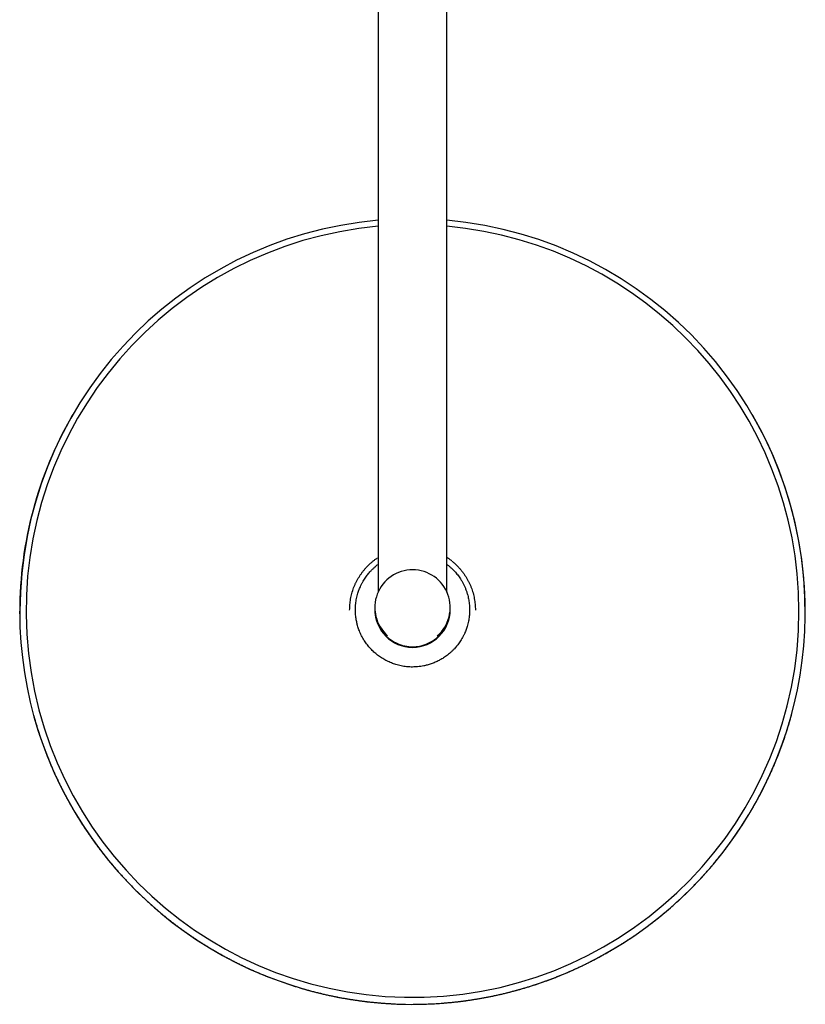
# Model space of a CAD drawing. Header units: millimetres. Extents: x 8 to 1795, y 12 to 2712.
# Tile 3 of 24: x 787 to 1037, y 793 to 1107. Entities that reach past the tile are written whole.
import ezdxf

# ---------------------------------------------------------------- set-up
doc = ezdxf.new("R2010")
doc.units = ezdxf.units.MM

msp = doc.modelspace()

# ---------------------------------------------------------------- linework, layer by layer
at = {"color": 7, "linetype": 'Continuous', "lineweight": 30}
for p, q in [((901.47, 1259.89), (901.47, 924.45)), ((923.37, 924.45), (923.37, 1259.89)), ((804.25, 980.82), (804.17, 980.68)), ((1020.67, 980.68), (1020.59, 980.82)), ((901.47, 935.46), (901.23, 935.3)), ((787.52, 917.5), (787.52, 918.38)), ((892.42, 918.73), (892.42, 918.65)), ((892.42, 918.65), (892.42, 918.67)), ((900.42, 919.54), (900.42, 919.04)), ((900.42, 919.03), (900.42, 918.85)), ((924.42, 919.04), (924.42, 919.54)), ((924.42, 918.85), (924.42, 919.03)), ((932.42, 918.65), (932.42, 918.73)), ((909.07, 907.53), (908.99, 907.53)), ((908.99, 907.4), (908.99, 907.53)), ((915.85, 907.53), (915.78, 907.53)), ((915.85, 907.53), (915.85, 907.4))]:
    msp.add_line(p, q, dxfattribs=at)
for centre, radius, start, end in [((912.41, 918.38), 124.89, 95.0249, 179.9961), ((912.43, 918.4), 122.96, 95.1133, 0.0041), ((912.43, 918.38), 124.89, 359.2486, 84.9752), ((912.43, 918.4), 122.96, 0.0039, 84.8962), ((912.38, 918.2), 124.96, 149.9984, 179.9998), ((912.41, 918.2), 124.99, 180.0032, 29.9899), ((912.42, 919.54), 12, 311.0107, 228.5743), ((912.42, 919.03), 12, 179.9561, 253.4079), ((912.42, 919.04), 12, 180.0044, 270.0043), ((912.42, 918.85), 12, 180.0069, 359.9931), ((912.42, 919.04), 12, 269.9955, 359.9958), ((912.42, 919.03), 12, 286.5922, 0.0438)]:
    msp.add_arc(centre, radius, start, end, dxfattribs=at)
msp.add_ellipse((912.42, 919.1), major_axis=(0, 12.21), ratio=0.982994, start_param=2.955535, end_param=3.327651, dxfattribs=at)
for points in [[(892.53, 920.87), (892.57, 921.18), (892.64, 921.78), (892.81, 922.68), (893.01, 923.58), (893.25, 924.46), (893.53, 925.33), (893.85, 926.18), (894.21, 927.02), (894.61, 927.85), (895.05, 928.65), (895.52, 929.44), (896.02, 930.2), (896.57, 930.93), (897.14, 931.65), (897.75, 932.33), (898.38, 932.99), (899.05, 933.61), (899.75, 934.21), (900.47, 934.77), (900.97, 935.12), (901.22, 935.3)], [(892.42, 918.73), (892.42, 918.97), (892.43, 919.45), (892.46, 920.16), (892.51, 920.64), (892.53, 920.87)]]:
    msp.add_open_spline(points, degree=3, dxfattribs=at)
for points, knots in [([(924.93, 934.32), (924.83, 934.4), (924.49, 934.68), (923.97, 935.06), (923.54, 935.34), (923.37, 935.45)], [0, 0, 0, 0, 0.2051123, 0.6761875, 1, 1, 1, 1]), ([(924.94, 934.32), (925.07, 934.21), (925.44, 933.92), (926.02, 933.4), (926.68, 932.76), (927.3, 932.1), (927.9, 931.4), (928.46, 930.68), (928.99, 929.93), (929.49, 929.17), (929.95, 928.37), (930.37, 927.56), (930.75, 926.73), (931.1, 925.89), (931.41, 925.03), (931.68, 924.15), (931.9, 923.26), (932.09, 922.37), (932.24, 921.47), (932.34, 920.56), (932.41, 919.64), (932.41, 919.04), (932.42, 918.73)], [0, 0, 0, 0, 0.028374, 0.079512, 0.13065, 0.181788, 0.232926, 0.284065, 0.335203, 0.386341, 0.437479, 0.488618, 0.539756, 0.590894, 0.642032, 0.693171, 0.744309, 0.795447, 0.846585, 0.897724, 0.948862, 1, 1, 1, 1]), ([(894.34, 920.71), (894.38, 920.99), (894.45, 921.55), (894.6, 922.39), (894.8, 923.23), (895.01, 923.99), (895.24, 924.69), (895.47, 925.31), (895.75, 926), (896.09, 926.74), (896.49, 927.51), (896.91, 928.23), (897.34, 928.9), (897.77, 929.52), (898.2, 930.08), (898.63, 930.6), (899.12, 931.15), (899.69, 931.74), (900.32, 932.33), (900.91, 932.84), (901.3, 933.13), (901.47, 933.26)], [0, 0, 0, 0, 0.057337, 0.114904, 0.172471, 0.230261, 0.275244, 0.320241, 0.365224, 0.425334, 0.485443, 0.539702, 0.593962, 0.6469, 0.691958, 0.73703, 0.782087, 0.842315, 0.902542, 0.956937, 1, 1, 1, 1]), ([(923.37, 933.25), (923.47, 933.18), (923.72, 932.99), (924.21, 932.59), (924.83, 932.04), (925.48, 931.41), (926.05, 930.79), (926.55, 930.2), (927.03, 929.57), (927.45, 928.99), (927.79, 928.46), (928.15, 927.87), (928.55, 927.16), (928.96, 926.31), (929.34, 925.43), (929.62, 924.64), (929.83, 923.97), (930.01, 923.35), (930.18, 922.65), (930.33, 921.89), (930.45, 921.08), (930.54, 920.24), (930.59, 919.45), (930.59, 918.96), (930.6, 918.76)], [0, 0, 0, 0, 0.022209, 0.056187, 0.113336, 0.170485, 0.216964, 0.263445, 0.310414, 0.357384, 0.390779, 0.424174, 0.48032, 0.536465, 0.593574, 0.650683, 0.685271, 0.71986, 0.766254, 0.81267, 0.859065, 0.911832, 0.964598, 1, 1, 1, 1]), ([(894.24, 918.76), (894.24, 919.04), (894.25, 919.51), (894.29, 920.16), (894.33, 920.53), (894.34, 920.71)], [0, 0, 0, 0, 0.435039, 0.7173856, 1, 1, 1, 1]), ([(910.47, 900.69), (910.19, 900.72), (909.62, 900.79), (908.78, 900.95), (907.95, 901.14), (907.16, 901.36), (906.4, 901.61), (905.69, 901.88), (904.98, 902.18), (904.29, 902.51), (903.6, 902.87), (902.93, 903.26), (902.27, 903.69), (901.63, 904.13), (901.02, 904.6), (900.43, 905.09), (899.87, 905.61), (899.32, 906.15), (898.79, 906.72), (898.28, 907.32), (897.8, 907.94), (897.37, 908.56), (896.97, 909.18), (896.58, 909.82), (896.2, 910.53), (895.83, 911.3), (895.52, 912.04), (895.26, 912.75), (895.04, 913.42), (894.86, 914.06), (894.71, 914.67), (894.57, 915.31), (894.45, 916.01), (894.34, 916.79), (894.28, 917.51), (894.25, 918.17), (894.24, 918.56), (894.24, 918.76)], [0, 0, 0, 0, 0.031998, 0.064124, 0.096251, 0.128501, 0.157115, 0.18573, 0.214611, 0.243491, 0.272725, 0.30196, 0.331472, 0.360984, 0.389649, 0.418313, 0.447251, 0.47619, 0.505495, 0.534801, 0.5644, 0.593999, 0.620486, 0.646974, 0.679084, 0.711211, 0.743321, 0.769827, 0.796344, 0.822851, 0.844836, 0.866821, 0.896339, 0.925871, 0.955389, 0.977695, 1, 1, 1, 1]), ([(930.6, 918.76), (930.59, 918.48), (930.59, 918.01), (930.55, 917.36), (930.51, 916.99), (930.49, 916.81)], [0, 0, 0, 0, 0.435043, 0.717389, 1, 1, 1, 1]), ([(930.49, 916.81), (930.46, 916.53), (930.39, 915.97), (930.23, 915.13), (930.04, 914.29), (929.82, 913.53), (929.6, 912.83), (929.37, 912.21), (929.09, 911.52), (928.74, 910.77), (928.35, 910.01), (927.93, 909.29), (927.49, 908.61), (927.06, 908), (926.63, 907.43), (926.21, 906.92), (925.71, 906.36), (925.14, 905.77), (924.51, 905.18), (923.87, 904.64), (923.24, 904.15), (922.62, 903.71), (922.02, 903.33), (921.44, 902.98), (920.86, 902.66), (920.26, 902.36), (919.65, 902.08), (919.03, 901.83), (918.39, 901.59), (917.74, 901.38), (917.12, 901.2), (916.54, 901.06), (915.86, 900.91), (915.03, 900.77), (914.1, 900.66), (913.23, 900.6), (912.69, 900.59), (912.42, 900.58)], [0, 0, 0, 0, 0.031998, 0.064123, 0.096249, 0.1285, 0.153619, 0.178745, 0.203864, 0.237429, 0.270994, 0.301292, 0.33159, 0.361151, 0.386305, 0.411468, 0.436622, 0.470247, 0.503872, 0.53424, 0.564609, 0.594247, 0.619559, 0.644879, 0.670191, 0.695215, 0.720247, 0.745271, 0.771212, 0.797162, 0.823104, 0.843684, 0.864264, 0.901534, 0.938804, 0.969402, 1, 1, 1, 1]), ([(910.2, 907.1), (910.12, 907.11), (909.95, 907.15), (909.71, 907.2), (909.48, 907.26), (909.28, 907.31), (909.15, 907.35), (909.07, 907.38), (909.02, 907.39), (908.99, 907.4), (908.99, 907.4), (908.99, 907.4)], [0, 0, 0, 0, 0.167751, 0.33623, 0.503676, 0.67001, 0.785436, 0.843943, 0.90227, 0.972054, 1, 1, 1, 1]), ([(915.85, 907.4), (915.84, 907.4), (915.83, 907.4), (915.8, 907.39), (915.75, 907.37), (915.68, 907.35), (915.57, 907.32), (915.42, 907.28), (915.24, 907.23), (914.98, 907.17), (914.77, 907.13), (914.64, 907.1)], [0, 0, 0, 0, 0.073301, 0.11805, 0.162888, 0.23786, 0.31303, 0.448136, 0.583966, 0.719699, 1, 1, 1, 1]), ([(912.42, 900.58), (912.13, 900.59), (911.67, 900.59), (911.02, 900.63), (910.65, 900.67), (910.47, 900.69)], [0, 0, 0, 0, 0.43504, 0.717386, 1, 1, 1, 1]), ([(791.91, 885.04), (791.98, 884.76), (792.17, 884.09), (792.48, 883.02), (792.83, 881.84), (793.2, 880.66), (793.57, 879.48), (793.96, 878.31), (794.36, 877.14), (794.77, 875.98), (795.2, 874.81), (795.63, 873.66), (796.08, 872.5), (796.54, 871.36), (797, 870.21), (797.49, 869.07), (797.98, 867.94), (798.48, 866.81), (798.99, 865.68), (799.52, 864.56), (800.06, 863.45), (800.6, 862.34), (801.16, 861.23), (801.73, 860.13), (802.31, 859.04), (802.91, 857.95), (803.51, 856.87), (804.12, 855.79), (804.75, 854.72), (805.38, 853.66), (806.03, 852.6), (806.68, 851.55), (807.35, 850.5), (808.02, 849.47), (808.71, 848.43), (809.41, 847.41), (810.12, 846.39), (810.83, 845.38), (811.56, 844.37), (812.3, 843.38), (813.05, 842.39), (813.81, 841.4), (814.57, 840.43), (815.35, 839.46), (816.14, 838.5), (816.94, 837.55), (817.74, 836.6), (818.56, 835.66), (819.38, 834.74), (820.22, 833.81), (821.06, 832.9), (821.91, 832), (822.78, 831.1), (823.65, 830.21), (824.53, 829.33), (825.42, 828.46), (826.32, 827.6), (827.22, 826.75), (828.14, 825.91), (829.06, 825.07), (829.99, 824.24), (830.93, 823.43), (831.88, 822.62), (832.84, 821.82), (833.81, 821.03), (834.78, 820.25), (835.76, 819.48), (836.75, 818.72), (837.75, 817.97), (838.75, 817.23), (839.77, 816.5), (840.79, 815.78), (841.81, 815.07), (842.85, 814.37), (843.89, 813.68), (844.94, 813), (846, 812.33), (847.06, 811.67), (848.13, 811.02), (849.21, 810.38), (850.29, 809.75), (851.38, 809.13), (852.48, 808.53), (853.59, 807.93), (854.7, 807.35), (855.81, 806.77), (856.94, 806.21), (858.07, 805.66), (859.2, 805.11), (860.34, 804.58), (861.49, 804.07), (862.64, 803.56), (863.8, 803.06), (864.97, 802.58), (866.14, 802.1), (867.31, 801.64), (868.5, 801.19), (869.68, 800.75), (870.88, 800.33), (872.07, 799.91), (873.28, 799.51), (874.49, 799.12), (875.7, 798.74), (876.92, 798.37), (878.14, 798.01), (879.37, 797.67), (880.61, 797.34), (881.85, 797.02), (883.09, 796.71), (884.35, 796.41), (885.6, 796.13), (886.86, 795.86), (888.09, 795.61), (889.27, 795.38), (890.42, 795.17), (891.57, 794.97), (892.71, 794.78), (893.86, 794.61), (895.01, 794.44), (896.16, 794.28), (897.31, 794.14), (898.47, 794), (899.62, 793.88), (900.77, 793.77), (901.92, 793.66), (903.07, 793.57), (904.22, 793.49), (905.36, 793.42), (906.49, 793.36), (907.6, 793.31), (908.67, 793.28), (909.52, 793.26), (910, 793.25), (910.14, 793.25)], [0, 0, 0, 0, 0.005347, 0.013044, 0.020742, 0.028441, 0.03614, 0.04384, 0.051541, 0.059243, 0.066946, 0.07465, 0.082354, 0.09006, 0.097766, 0.105473, 0.113181, 0.12089, 0.1286, 0.136311, 0.144022, 0.151735, 0.159448, 0.167163, 0.174878, 0.182595, 0.190312, 0.198031, 0.20575, 0.213471, 0.221192, 0.228915, 0.236639, 0.244363, 0.252089, 0.259816, 0.267544, 0.275273, 0.283003, 0.290735, 0.298468, 0.306201, 0.313937, 0.321673, 0.329411, 0.337149, 0.34489, 0.352631, 0.360374, 0.368118, 0.375864, 0.383611, 0.39136, 0.39911, 0.406862, 0.414615, 0.422369, 0.430126, 0.437884, 0.445644, 0.453405, 0.461168, 0.468933, 0.4767, 0.484469, 0.49224, 0.500012, 0.507787, 0.515564, 0.523343, 0.531125, 0.538908, 0.546694, 0.554483, 0.562274, 0.570067, 0.577864, 0.585663, 0.593464, 0.601269, 0.609077, 0.616888, 0.624703, 0.63252, 0.640342, 0.648167, 0.655996, 0.663829, 0.671666, 0.679507, 0.687353, 0.695204, 0.70306, 0.710921, 0.718788, 0.726661, 0.734539, 0.742425, 0.750317, 0.758216, 0.766124, 0.774039, 0.781964, 0.789898, 0.797842, 0.805798, 0.813765, 0.821745, 0.829739, 0.837748, 0.845775, 0.853819, 0.861885, 0.869136, 0.876386, 0.883634, 0.890881, 0.898124, 0.905365, 0.912602, 0.919835, 0.927062, 0.934283, 0.941494, 0.948695, 0.955879, 0.963041, 0.970169, 0.977243, 0.984222, 0.991003, 0.997269, 1, 1, 1, 1]), ([(912.65, 793.23), (912.99, 793.23), (913.5, 793.23), (914.3, 793.24), (915.05, 793.25), (915.94, 793.27), (916.88, 793.3), (917.87, 793.34), (918.89, 793.39), (919.93, 793.45), (921, 793.52), (922.08, 793.6), (923.18, 793.69), (924.28, 793.79), (925.4, 793.9), (926.52, 794.02), (927.65, 794.15), (928.78, 794.3), (929.92, 794.45), (931.07, 794.62), (932.21, 794.8), (933.36, 794.99), (934.51, 795.19), (935.66, 795.4), (936.81, 795.62), (937.96, 795.86), (939.11, 796.1), (940.26, 796.36), (941.41, 796.63), (942.56, 796.91), (943.71, 797.2), (944.86, 797.5), (946.01, 797.82), (947.15, 798.14), (948.29, 798.48), (949.44, 798.83), (950.58, 799.19), (951.71, 799.56), (952.85, 799.94), (953.98, 800.33), (955.11, 800.74), (956.23, 801.15), (957.36, 801.58), (958.47, 802.02), (959.59, 802.46), (960.7, 802.92), (961.81, 803.39), (962.91, 803.87), (964.01, 804.37), (965.11, 804.87), (966.2, 805.38), (967.29, 805.91), (968.37, 806.44), (969.45, 806.99), (970.52, 807.55), (971.59, 808.11), (972.65, 808.69), (973.71, 809.28), (974.76, 809.88), (975.81, 810.49), (976.85, 811.11), (977.89, 811.74), (978.92, 812.38), (979.94, 813.03), (980.96, 813.69), (981.97, 814.36), (982.98, 815.04), (983.98, 815.73), (984.97, 816.43), (985.96, 817.14), (986.93, 817.86), (987.91, 818.59), (988.87, 819.33), (989.83, 820.08), (990.78, 820.83), (991.73, 821.6), (992.66, 822.38), (993.59, 823.17), (994.52, 823.96), (995.43, 824.76), (996.34, 825.58), (997.24, 826.4), (998.13, 827.23), (999.01, 828.07), (999.89, 828.92), (1000.75, 829.78), (1001.61, 830.65), (1002.46, 831.52), (1003.31, 832.4), (1004.14, 833.29), (1004.96, 834.19), (1005.78, 835.1), (1006.59, 836.02), (1007.39, 836.94), (1008.18, 837.87), (1008.96, 838.81), (1009.73, 839.76), (1010.49, 840.72), (1011.24, 841.68), (1011.99, 842.65), (1012.72, 843.63), (1013.45, 844.61), (1014.16, 845.6), (1014.87, 846.6), (1015.57, 847.61), (1016.25, 848.62), (1016.93, 849.64), (1017.59, 850.67), (1018.25, 851.7), (1018.9, 852.74), (1019.53, 853.79), (1020.16, 854.84), (1020.77, 855.9), (1021.38, 856.96), (1021.98, 858.03), (1022.56, 859.11), (1023.13, 860.19), (1023.7, 861.28), (1024.25, 862.38), (1024.79, 863.47), (1025.32, 864.58), (1025.84, 865.69), (1026.35, 866.8), (1026.85, 867.93), (1027.34, 869.05), (1027.82, 870.18), (1028.28, 871.32), (1028.74, 872.45), (1029.18, 873.6), (1029.61, 874.75), (1030.04, 875.9), (1030.45, 877.06), (1030.84, 878.22), (1031.23, 879.38), (1031.61, 880.55), (1031.97, 881.72), (1032.32, 882.9), (1032.66, 884.08), (1032.91, 884.97), (1033.04, 885.46), (1033.07, 885.56)], [0, 0, 0, 0, 0.006274, 0.009411, 0.01462, 0.020035, 0.025849, 0.031922, 0.038198, 0.044632, 0.051193, 0.057855, 0.064602, 0.07142, 0.078298, 0.085227, 0.092201, 0.099214, 0.106261, 0.113338, 0.120443, 0.127572, 0.134722, 0.141893, 0.149082, 0.156288, 0.163509, 0.170744, 0.177992, 0.185252, 0.192523, 0.199804, 0.207096, 0.214396, 0.221705, 0.229023, 0.236347, 0.243679, 0.251018, 0.258363, 0.265715, 0.273072, 0.280434, 0.287802, 0.295175, 0.302553, 0.309935, 0.317322, 0.324712, 0.332107, 0.339506, 0.346909, 0.354315, 0.361724, 0.369137, 0.376553, 0.383972, 0.391394, 0.398819, 0.406247, 0.413678, 0.421111, 0.428547, 0.435985, 0.443425, 0.450868, 0.458313, 0.465761, 0.47321, 0.480662, 0.488116, 0.495571, 0.503029, 0.510488, 0.51795, 0.525413, 0.532878, 0.540344, 0.547812, 0.555282, 0.562754, 0.570227, 0.577702, 0.585178, 0.592655, 0.600134, 0.607615, 0.615097, 0.62258, 0.630065, 0.637551, 0.645038, 0.652527, 0.660016, 0.667507, 0.675, 0.682493, 0.689988, 0.697483, 0.70498, 0.712478, 0.719978, 0.727478, 0.734979, 0.742482, 0.749985, 0.75749, 0.764995, 0.772502, 0.78001, 0.787518, 0.795028, 0.802538, 0.81005, 0.817562, 0.825076, 0.83259, 0.840105, 0.847621, 0.855138, 0.862656, 0.870175, 0.877695, 0.885215, 0.892737, 0.900259, 0.907782, 0.915306, 0.922831, 0.930357, 0.937883, 0.945411, 0.952939, 0.960468, 0.967997, 0.975528, 0.983059, 0.990591, 0.998124, 1, 1, 1, 1])]:
    msp.add_open_spline(points, degree=3, knots=knots, dxfattribs=at)

doc.saveas('drawing.dxf')
